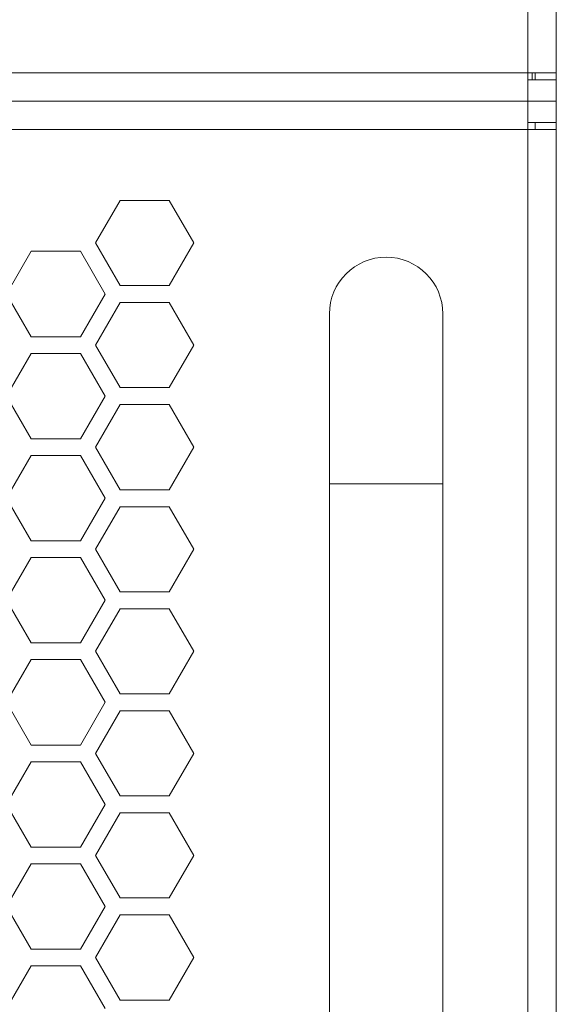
# Model space of a CAD drawing. Header units: millimetres. Extents: x -2516 to -1354, y 370 to 1898.
# Tile 36 of 53: x -1640 to -1602, y 798 to 867. Entities that reach past the tile are written whole.
import ezdxf

# ---------------------------------------------------------------- set-up
doc = ezdxf.new("R2010")
doc.units = ezdxf.units.MM

msp = doc.modelspace()

# ---------------------------------------------------------------- linework, layer by layer
at = {"color": 7, "linetype": 'Continuous', "lineweight": 5}
for p, q in [((-1603.691, 863.694), (-1603.691, 1089.694)), ((-1601.691, 863.694), (-1601.691, 1089.694)), ((-2249.691, 863.694), (-1603.691, 863.694)), ((-1603.691, 861.694), (-1603.691, 863.694)), ((-1601.691, 863.694), (-1603.691, 863.694)), ((-1603.391, 863.694), (-1603.391, 863.194)), ((-1603.191, 863.194), (-1603.191, 863.694)), ((-1601.691, 863.694), (-1601.691, 863.194)), ((-1601.691, 863.194), (-1603.691, 863.194)), ((-1601.691, 863.194), (-1601.691, 861.694)), ((-2249.691, 861.694), (-1603.691, 861.694)), ((-1603.691, 859.694), (-1603.691, 861.694)), ((-1603.691, 861.694), (-1601.691, 861.694)), ((-1601.691, 860.194), (-1601.691, 861.694)), ((-1603.691, 860.194), (-1601.691, 860.194)), ((-1603.191, 859.694), (-1603.191, 860.194)), ((-1601.691, 860.194), (-1601.691, 859.694)), ((-1603.691, 859.694), (-2249.691, 859.694)), ((-1603.691, 859.694), (-1601.691, 859.694)), ((-1603.691, 733.694), (-1603.691, 859.694)), ((-1601.691, 733.694), (-1601.691, 859.694)), ((-1632.459, 854.694), (-1634.191, 851.694)), ((-1628.994, 854.694), (-1632.459, 854.694)), ((-1627.262, 851.694), (-1628.994, 854.694)), ((-1634.191, 851.694), (-1632.459, 848.694)), ((-1628.994, 848.694), (-1627.262, 851.694)), ((-1638.716, 851.106), (-1640.455, 848.094)), ((-1635.237, 851.106), (-1638.716, 851.106)), ((-1633.498, 848.094), (-1635.237, 851.106)), ((-1632.459, 848.694), (-1628.994, 848.694)), ((-1640.455, 848.094), (-1638.716, 845.081)), ((-1635.237, 845.081), (-1633.498, 848.094)), ((-1632.459, 847.494), (-1634.191, 844.494)), ((-1628.994, 847.494), (-1632.459, 847.494)), ((-1627.262, 844.494), (-1628.994, 847.494)), ((-1617.691, 846.694), (-1617.691, 834.694)), ((-1609.691, 834.694), (-1609.691, 846.694)), ((-1638.716, 845.081), (-1635.237, 845.081)), ((-1638.716, 843.906), (-1640.455, 840.894)), ((-1635.237, 843.906), (-1638.716, 843.906)), ((-1633.498, 840.894), (-1635.237, 843.906)), ((-1634.191, 844.494), (-1632.459, 841.494)), ((-1628.994, 841.494), (-1627.262, 844.494)), ((-1632.459, 841.494), (-1628.994, 841.494)), ((-1640.455, 840.894), (-1638.716, 837.881)), ((-1635.237, 837.881), (-1633.498, 840.894)), ((-1632.459, 840.294), (-1634.191, 837.294)), ((-1628.994, 840.294), (-1632.459, 840.294)), ((-1627.262, 837.294), (-1628.994, 840.294)), ((-1638.716, 837.881), (-1635.237, 837.881)), ((-1634.191, 837.294), (-1632.459, 834.294)), ((-1628.994, 834.294), (-1627.262, 837.294)), ((-1638.716, 836.706), (-1640.455, 833.694)), ((-1635.237, 836.706), (-1638.716, 836.706)), ((-1633.498, 833.694), (-1635.237, 836.706)), ((-1632.459, 834.294), (-1628.994, 834.294)), ((-1617.691, 834.694), (-1617.691, 783.694)), ((-1609.691, 783.694), (-1609.691, 834.694)), ((-1640.455, 833.694), (-1638.716, 830.681)), ((-1635.237, 830.681), (-1633.498, 833.694)), ((-1632.459, 833.094), (-1634.191, 830.094)), ((-1628.994, 833.094), (-1632.459, 833.094)), ((-1627.262, 830.094), (-1628.994, 833.094)), ((-1638.716, 830.681), (-1635.237, 830.681)), ((-1634.191, 830.094), (-1632.459, 827.094)), ((-1628.994, 827.094), (-1627.262, 830.094)), ((-1638.716, 829.506), (-1640.455, 826.494)), ((-1635.237, 829.506), (-1638.716, 829.506)), ((-1633.498, 826.494), (-1635.237, 829.506)), ((-1640.455, 826.494), (-1638.716, 823.481)), ((-1635.237, 823.481), (-1633.498, 826.494)), ((-1632.459, 827.094), (-1628.994, 827.094)), ((-1632.459, 825.894), (-1634.191, 822.894)), ((-1628.994, 825.894), (-1632.459, 825.894)), ((-1627.262, 822.894), (-1628.994, 825.894)), ((-1638.716, 823.481), (-1635.237, 823.481)), ((-1638.716, 822.306), (-1640.455, 819.294)), ((-1635.237, 822.306), (-1638.716, 822.306)), ((-1633.498, 819.294), (-1635.237, 822.306)), ((-1634.191, 822.894), (-1632.459, 819.894)), ((-1628.994, 819.894), (-1627.262, 822.894)), ((-1632.459, 819.894), (-1628.994, 819.894)), ((-1640.455, 819.294), (-1638.716, 816.281)), ((-1635.237, 816.281), (-1633.498, 819.294)), ((-1632.459, 818.694), (-1634.191, 815.694)), ((-1628.994, 818.694), (-1632.459, 818.694)), ((-1627.262, 815.694), (-1628.994, 818.694)), ((-1638.716, 816.281), (-1635.237, 816.281)), ((-1634.191, 815.694), (-1632.459, 812.694)), ((-1628.994, 812.694), (-1627.262, 815.694)), ((-1638.716, 815.106), (-1640.455, 812.094)), ((-1635.237, 815.106), (-1638.716, 815.106)), ((-1633.498, 812.094), (-1635.237, 815.106)), ((-1632.459, 812.694), (-1628.994, 812.694)), ((-1640.455, 812.094), (-1638.716, 809.081)), ((-1635.237, 809.081), (-1633.498, 812.094)), ((-1632.459, 811.494), (-1634.191, 808.494)), ((-1628.994, 811.494), (-1632.459, 811.494)), ((-1627.262, 808.494), (-1628.994, 811.494)), ((-1638.716, 809.081), (-1635.237, 809.081)), ((-1634.191, 808.494), (-1632.459, 805.494)), ((-1628.994, 805.494), (-1627.262, 808.494)), ((-1638.716, 807.906), (-1640.455, 804.894)), ((-1635.237, 807.906), (-1638.716, 807.906)), ((-1633.498, 804.894), (-1635.237, 807.906)), ((-1632.459, 805.494), (-1628.994, 805.494)), ((-1640.455, 804.894), (-1638.716, 801.881)), ((-1635.237, 801.881), (-1633.498, 804.894)), ((-1632.459, 804.294), (-1634.191, 801.294)), ((-1628.994, 804.294), (-1632.459, 804.294)), ((-1627.262, 801.294), (-1628.994, 804.294)), ((-1638.716, 801.881), (-1635.237, 801.881)), ((-1634.191, 801.294), (-1632.459, 798.294)), ((-1628.994, 798.294), (-1627.262, 801.294)), ((-1638.716, 800.706), (-1640.455, 797.694)), ((-1635.237, 800.706), (-1638.716, 800.706)), ((-1633.498, 797.694), (-1635.237, 800.706)), ((-1632.459, 798.294), (-1628.994, 798.294))]:
    msp.add_line(p, q, dxfattribs=at)
at = {"color": 8, "linetype": 'Continuous', "lineweight": 5}
msp.add_line((-1617.691, 834.694), (-1609.691, 834.694), dxfattribs=at)
at = {"color": 7, "linetype": 'Continuous', "lineweight": 5}
msp.add_arc((-1613.691, 846.694), 4, 0, 180, dxfattribs=at)

doc.saveas('drawing.dxf')
